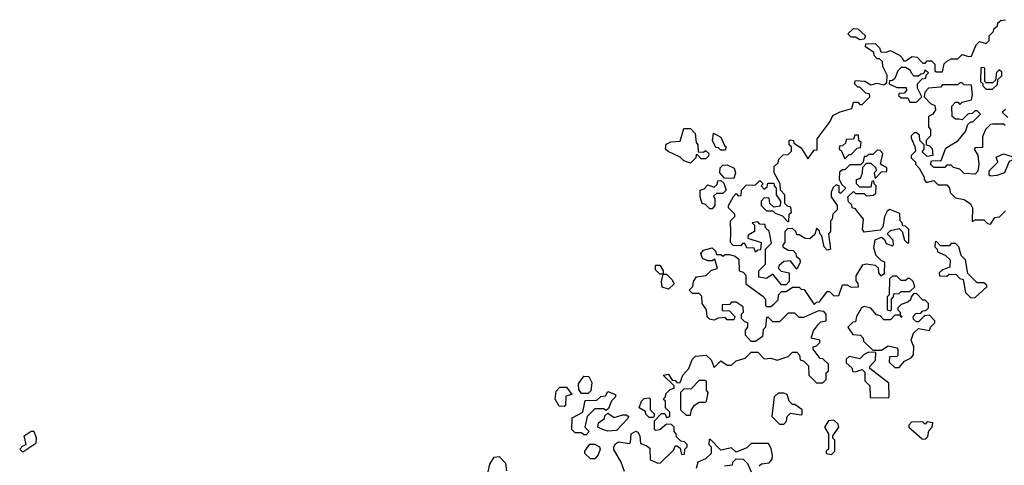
# Model space of a CAD drawing. Extents: x 2640764 to 2777785, y 718840 to 815082.
# Tile 8 of 148: x 2655620 to 2660149, y 727910 to 729960. Entities that reach past the tile are written whole.
import ezdxf

# ---------------------------------------------------------------- set-up
doc = ezdxf.new("R2010")
doc.units = 0

msp = doc.modelspace()

# ---------------------------------------------------------------- linework, layer by layer
at = {"layer": '0CON10XD'}
for points in [[(2659470.7, 729080.7), (2659465, 729090), (2659450, 729095), (2659448.3, 729108.3), (2659431.7, 729121.7), (2659430, 729145), (2659455, 729170), (2659465, 729160), (2659505, 729160), (2659515, 729150), (2659547, 729153), (2659558.3, 729161.7), (2659560, 729195), (2659550, 729205), (2659548.3, 729218.3), (2659540, 729215), (2659535, 729190), (2659485, 729190), (2659470, 729205), (2659470, 729225), (2659488.3, 729231.7), (2659497.5, 729255), (2659498.3, 729281.7), (2659515, 729300), (2659535, 729300), (2659558.3, 729278.3), (2659560, 729265), (2659550, 729255), (2659555, 729230), (2659585, 729260), (2659608.3, 729261.7), (2659608.3, 729278.3), (2659580, 729295), (2659590, 729345), (2659578.3, 729358.3), (2659565, 729360), (2659545, 729340), (2659525, 729340), (2659515, 729330), (2659505, 729330), (2659500, 729305), (2659488.3, 729291.7), (2659438.3, 729291.7), (2659415, 729270), (2659405, 729270), (2659391.7, 729258.3), (2659390, 729225), (2659401.7, 729201.7), (2659420, 729185), (2659395, 729160), (2659390, 729165), (2659390, 729195), (2659375, 729200), (2659361.7, 729188.3), (2659353, 729167), (2659352.5, 729145), (2659380, 729105), (2659380, 729085), (2659360, 729065), (2659357, 729043), (2659350, 729035), (2659350, 728985), (2659340, 728975), (2659350, 728905), (2659335, 728900), (2659320, 728915), (2659310, 728965), (2659300, 728975), (2659298.3, 728988.3), (2659285, 729000), (2659278.3, 728971.7), (2659255, 728952.5), (2659233, 728953), (2659205, 728970), (2659195, 728970), (2659190, 728985), (2659175, 729000), (2659151.7, 728998.3), (2659140, 728985), (2659140, 728935), (2659130, 728925), (2659130, 728915), (2659155, 728900), (2659178.3, 728898.3), (2659190, 728885), (2659191.7, 728871.7), (2659208.3, 728858.3), (2659210, 728845), (2659195, 728812.5), (2659165, 728850), (2659135, 728847.5), (2659111.7, 728828.3), (2659110, 728815), (2659122.5, 728802.5), (2659160, 728795), (2659160, 728755), (2659145, 728740), (2659125, 728740), (2659085, 728790), (2659055, 728770), (2659020, 728775), (2659020, 728805), (2659050, 728835), (2659050, 728905), (2659077.5, 728932.5), (2659067, 728987), (2659051.7, 729001.7), (2659048.3, 729018.3), (2659025, 729020), (2659015, 729030), (2658990, 729025), (2659000, 729015), (2659000, 728985), (2658971.7, 728968.3), (2658970, 728955), (2659030, 728935), (2659028.3, 728901.7), (2659015, 728900), (2659005, 728890), (2658998.3, 728908.3), (2658965, 728910), (2658955, 728930), (2658945, 728930), (2658935, 728920), (2658901.7, 728921.7), (2658890, 728935), (2658891.7, 728981.7), (2658890, 729035), (2658910, 729055), (2658910, 729065), (2658880, 729095), (2658880, 729105), (2658903, 729147), (2658915, 729160), (2658925, 729150), (2658938.3, 729151.7), (2658940, 729175), (2658961.7, 729198.3), (2659005, 729200), (2659025, 729220), (2659040, 729205), (2659030, 729195), (2659045, 729180), (2659058.3, 729191.7), (2659061.7, 729208.3), (2659088.3, 729208.3), (2659090, 729195), (2659100, 729185), (2659100, 729155), (2659120, 729125), (2659118.3, 729101.7), (2659088.3, 729098.3), (2659070, 729115), (2659068.3, 729138.3), (2659045, 729140), (2659030, 729125), (2659030, 729105), (2659055, 729080), (2659085, 729080), (2659095, 729070), (2659128.3, 729058.3), (2659151.7, 729031.7), (2659158.3, 729031.7), (2659160, 729065), (2659170, 729075), (2659167, 729097), (2659151.7, 729101.7), (2659140, 729115), (2659140, 729155), (2659120, 729175), (2659117.5, 729205), (2659090, 729255), (2659090, 729285), (2659108.3, 729301.7), (2659111.7, 729318.3), (2659131.7, 729338.3), (2659155, 729340), (2659170, 729355), (2659170, 729375), (2659160, 729385), (2659160, 729405), (2659165, 729407.5), (2659180, 729405), (2659181.7, 729391.7), (2659215, 729370), (2659245, 729320), (2659275, 729360), (2659288.3, 729361.7), (2659288.3, 729411.7), (2659348.3, 729491.7), (2659360.7, 729519.3), (2659393.6, 729536.4), (2659448.3, 729551.7), (2659455, 729580), (2659475, 729580), (2659485, 729570), (2659495, 729570), (2659530, 729605), (2659528.3, 729618.3), (2659511.7, 729621.7), (2659485, 729650), (2659475, 729650), (2659460, 729665), (2659465, 729680), (2659507, 729677), (2659535, 729660), (2659565, 729667.5), (2659595, 729660), (2659608.3, 729671.7), (2659610, 729705), (2659590, 729745), (2659588.3, 729768.3), (2659575, 729780), (2659565, 729780), (2659550, 729795), (2659548.3, 729808.3), (2659510, 729835), (2659511.7, 729848.3), (2659555, 729850), (2659575, 729830), (2659581.7, 729811.7), (2659605, 729810), (2659625, 729817.5), (2659666.4, 729796.4), (2659680, 729785), (2659685, 729770), (2659695, 729770), (2659725, 729790), (2659748.3, 729788.3), (2659775, 729760), (2659785, 729760), (2659795, 729770), (2659815, 729770), (2659830, 729755), (2659830, 729725), (2659835, 729720), (2659865, 729720), (2659873, 729757), (2659883, 729767), (2659905, 729780), (2659935, 729780), (2659955, 729800), (2659985, 729790), (2659998.3, 729791.7), (2660020, 729845), (2660035, 729860), (2660065, 729850), (2660080, 729865), (2660080, 729885), (2660100, 729905), (2660101.7, 729918.3), (2660118.3, 729931.7), (2660120, 729945), (2660133, 729957), (2660155, 729960)], [(2659485, 729867.5), (2659465, 729880), (2659445, 729880), (2659430, 729895), (2659455, 729920), (2659475, 729917.5), (2659510, 729885), (2659505, 729870), (2659485, 729867.5)], [(2659745, 729580), (2659770, 729605), (2659750, 729645), (2659750, 729665), (2659771.7, 729688.3), (2659788.3, 729691.7), (2659790, 729705), (2659800, 729715), (2659785, 729730), (2659778.3, 729711.7), (2659765, 729710), (2659755, 729700), (2659735, 729700), (2659720, 729715), (2659717, 729727), (2659695, 729740), (2659675, 729740), (2659660, 729725), (2659645, 729690), (2659635, 729680), (2659621.7, 729678.3), (2659620, 729665), (2659655, 729647.5), (2659698.3, 729648.3), (2659700, 729635), (2659688.3, 729621.7), (2659665, 729620), (2659661.7, 729611.7), (2659675, 729600), (2659705, 729600), (2659715, 729580), (2659745, 729580)], [(2660095, 729640), (2660118.3, 729661.7), (2660120, 729685), (2660138.3, 729701.7), (2660138.3, 729718.3), (2660125, 729730), (2660113, 729717), (2660108.3, 729681.7), (2660095, 729670), (2660065, 729670), (2660060, 729675), (2660060, 729735), (2660055, 729740), (2660041.7, 729738.3), (2660040, 729675), (2660050, 729665), (2660050, 729655), (2660065, 729640), (2660095, 729640)], [(2660153, 729473), (2660145, 729480), (2660095, 729480), (2660085, 729477.5), (2660062.5, 729455), (2660048.3, 729421.7), (2660048.3, 729371.7), (2660015, 729370), (2660010, 729365), (2660027, 729337), (2660032.5, 729295), (2660027, 729263), (2660015, 729250), (2659965, 729252.5), (2659945, 729272.5), (2659915, 729280), (2659905, 729290), (2659885, 729290), (2659875, 729280), (2659825, 729280), (2659810, 729295), (2659815, 729310), (2659858.3, 729311.7), (2659880.7, 729369.3), (2659936.4, 729403.6), (2659970, 729445), (2659981.7, 729478.3), (2659995, 729490), (2660005, 729490), (2660040, 729525), (2660025, 729540), (2660015, 729540), (2660001.7, 729528.3), (2659983, 729527), (2659955, 729500), (2659941.7, 729501.7), (2659925, 729502.5), (2659910, 729515), (2659908.3, 729561.7), (2659925, 729580), (2659935, 729580), (2659945, 729570), (2659955, 729580), (2659998.3, 729591.7), (2660003.3, 729615), (2659998.3, 729658.3), (2659965, 729660), (2659955, 729670), (2659945, 729670), (2659935, 729660), (2659865, 729660), (2659855, 729650), (2659800, 729645), (2659783, 729627), (2659780, 729605), (2659810, 729575), (2659830, 729565), (2659832.5, 729545), (2659820, 729525), (2659800, 729515), (2659800, 729465), (2659810, 729455), (2659810, 729425), (2659790, 729405), (2659790, 729385), (2659805, 729380), (2659817, 729367), (2659820, 729335), (2659795, 729330), (2659771.7, 729351.7), (2659780, 729365), (2659780, 729385), (2659760, 729405), (2659758.3, 729428.3), (2659745, 729440), (2659735, 729440), (2659720, 729425), (2659720, 729415), (2659737, 729377), (2659740, 729355), (2659720, 729335), (2659720, 729325), (2659740, 729305), (2659740, 729295), (2659757, 729277), (2659780, 729235), (2659780, 729225), (2659791.7, 729211.7), (2659825, 729220), (2659845, 729200), (2659885, 729200), (2659897.5, 729185), (2659900, 729165), (2659925, 729140), (2659965, 729132.5), (2659993, 729113), (2660002.5, 729095), (2660001.7, 729031.7), (2660015, 729040), (2660055, 729040), (2660071.7, 729021.7), (2660085, 729020), (2660105, 729050), (2660127, 729053), (2660155, 729080)], [(2660155, 729547.5), (2660140, 729535), (2660165, 729510)], [(2658705, 729300), (2658675, 729310), (2658658.3, 729328.3), (2658603, 729353), (2658590, 729365), (2658593, 729387), (2658615, 729397.5), (2658658.3, 729401.7), (2658675, 729460), (2658705, 729460), (2658727, 729437), (2658732.5, 729395), (2658740, 729385), (2658741.7, 729351.7), (2658765, 729350), (2658775, 729357.5), (2658790, 729345), (2658788.3, 729331.7), (2658775, 729320), (2658755, 729320), (2658738.3, 729338.3), (2658731.7, 729338.3), (2658730, 729325), (2658705, 729300)], [(2658865, 729360), (2658845, 729360), (2658835, 729370), (2658821.7, 729371.7), (2658807.5, 729405), (2658811.7, 729438.3), (2658845, 729420), (2658861.7, 729381.7), (2658870, 729375), (2658865, 729360)], [(2659415, 729320), (2659435, 729340), (2659445, 729340), (2659471.7, 729368.3), (2659488.3, 729371.7), (2659490, 729395), (2659480, 729405), (2659478.3, 729428.3), (2659461.7, 729428.3), (2659455, 729410), (2659421.7, 729408.3), (2659418.3, 729391.7), (2659405, 729380), (2659391.7, 729378.3), (2659390, 729365), (2659398.3, 729358.3), (2659415, 729320)], [(2660085, 729240), (2660080, 729245), (2660080, 729265), (2660120, 729305), (2660111.7, 729328.3), (2660145, 729342.5), (2660185, 729330), (2660190, 729315), (2660171.7, 729308.3), (2660150, 729255), (2660115, 729242.5), (2660085, 729240)], [(2658905, 729230), (2658861.7, 729231.7), (2658840, 729255), (2658841.7, 729278.3), (2658855, 729290), (2658875, 729292.5), (2658906.7, 729276.7), (2658912.5, 729255), (2658905, 729230)], [(2658805, 729090), (2658795, 729090), (2658775, 729110), (2658760, 729115), (2658750, 729145), (2658750, 729175), (2658768.3, 729181.7), (2658785, 729200), (2658815, 729190), (2658828.3, 729201.7), (2658831.7, 729218.3), (2658845, 729220), (2658858.3, 729208.3), (2658870, 729175), (2658855, 729160), (2658825, 729160), (2658811.7, 729148.3), (2658817.5, 729137.5), (2658817.5, 729105), (2658805, 729090)], [(2658401.7, 727881.7), (2658387.5, 727925), (2658353.3, 727983.3), (2658352.5, 727995), (2658360.7, 728009.3), (2658375, 728017.5), (2658425, 728010), (2658430, 728015), (2658432.5, 728055), (2658453.6, 728066.4), (2658463, 728063), (2658472.5, 728045), (2658475, 728010), (2658501.7, 728001.7), (2658518.3, 727988.3), (2658520, 727935), (2658555, 727920), (2658568.3, 727921.7), (2658628.3, 727981.7), (2658635, 728000), (2658645, 728000), (2658658.3, 727988.3), (2658665, 727960), (2658678.3, 727961.7), (2658680, 727985), (2658690, 727995), (2658690, 728005), (2658678.3, 728018.3), (2658661.7, 728021.7), (2658641.7, 728041.7), (2658640, 728055), (2658630, 728065), (2658630, 728085), (2658618.3, 728098.3), (2658595, 728100), (2658565, 728072.5), (2658545, 728070), (2658540, 728075), (2658540, 728115), (2658571.7, 728148.3), (2658588.3, 728148.3), (2658595, 728130), (2658610, 728135), (2658610, 728155), (2658590, 728175), (2658590, 728205), (2658580, 728215), (2658590, 728225), (2658591.7, 728238.3), (2658611.7, 728258.3), (2658630, 728265), (2658630, 728275), (2658580, 728325), (2658605, 728330), (2658621.7, 728301.7), (2658635, 728300), (2658645, 728290), (2658658.3, 728291.7), (2658670, 728325), (2658697.5, 728355), (2658713, 728397), (2658728.3, 728411.7), (2658777, 728417), (2658800, 728395), (2658815, 728360), (2658845, 728390), (2658875, 728370), (2658895, 728370), (2658915, 728390), (2658957, 728403), (2658985, 728430), (2659015, 728430), (2659045, 728400), (2659075, 728402.5), (2659105, 728393.3), (2659155, 728410), (2659175, 728430), (2659195, 728430), (2659207, 728417), (2659210, 728395), (2659225, 728390), (2659248.3, 728368.3), (2659250, 728325), (2659285, 728290), (2659315, 728290), (2659330, 728305), (2659330, 728335), (2659340, 728345), (2659340, 728375), (2659315, 728400), (2659301.7, 728401.7), (2659270, 728445), (2659270, 728455), (2659285, 728460), (2659300, 728475), (2659300, 728485), (2659260, 728495), (2659271.7, 728528.3), (2659295, 728560), (2659305, 728570), (2659330, 728575), (2659330, 728605), (2659318.3, 728618.3), (2659295, 728620), (2659225, 728590), (2659205, 728590), (2659185, 728610), (2659155, 728610), (2659115, 728570), (2659085, 728570), (2659065, 728590), (2659055, 728590), (2659050, 728545), (2659040, 728535), (2659037, 728503), (2659005, 728480), (2658985, 728480), (2658958.3, 728508.3), (2658958.3, 728531.7), (2658970, 728545), (2658970, 728565), (2658955, 728570), (2658940, 728585), (2658940, 728605), (2658950, 728615), (2658948.3, 728638.3), (2658915, 728660), (2658895, 728660), (2658885, 728650), (2658851.7, 728648.3), (2658851.7, 728621.7), (2658885, 728620), (2658901.7, 728601.7), (2658910, 728595), (2658905, 728580), (2658875, 728580), (2658865, 728590), (2658833, 728587), (2658815, 728577.5), (2658793, 728583), (2658783, 728593), (2658780, 728625), (2658760, 728655), (2658758.3, 728688.3), (2658745, 728700), (2658715, 728700), (2658700, 728715), (2658717, 728733), (2658720, 728755), (2658733.6, 728776.4), (2658777, 728783), (2658801.7, 728808.3), (2658830, 728815), (2658818.3, 728858.3), (2658805, 728850), (2658785, 728850), (2658760.7, 728860.7), (2658752.5, 728885), (2658765, 728900), (2658805, 728910), (2658820, 728895), (2658825, 728880), (2658845, 728880), (2658855, 728872.5), (2658865, 728880), (2658885, 728880), (2658911.7, 728871.7), (2658928.3, 728858.3), (2658930, 728805), (2658948.3, 728798.3), (2658960, 728785), (2658960, 728745), (2659038.3, 728688.3), (2659050, 728675), (2659050, 728645), (2659055, 728640), (2659075, 728640), (2659088.3, 728651.7), (2659108.3, 728671.7), (2659110, 728695), (2659125, 728710), (2659145, 728710), (2659175, 728730), (2659205, 728730), (2659215, 728720), (2659228.3, 728718.3), (2659275, 728650), (2659285, 728660), (2659298.3, 728661.7), (2659335, 728710), (2659345, 728710), (2659365, 728690), (2659388.3, 728691.7), (2659405, 728740), (2659425, 728740), (2659445, 728730), (2659478.3, 728731.7), (2659477, 728747), (2659468.3, 728758.3), (2659468.3, 728781.7), (2659498.3, 728831.7), (2659515, 728837.5), (2659555, 728830), (2659568.3, 728818.3), (2659570, 728795), (2659581.7, 728781.7), (2659598.3, 728791.7), (2659600, 728845), (2659585, 728850), (2659560, 728875), (2659548.3, 728908.3), (2659555, 728947.5), (2659585, 728960), (2659598.3, 728948.3), (2659605, 728930), (2659635, 728920), (2659640, 728925), (2659637.5, 728945), (2659610, 728975), (2659625, 728990), (2659665, 729000), (2659680, 728985), (2659690, 728945), (2659705, 728930), (2659710, 728935), (2659710, 728995), (2659695, 729010), (2659681.7, 729011.7), (2659680, 729025), (2659670, 729035), (2659668.3, 729068.3), (2659622.5, 729087.5), (2659610.7, 729079.3), (2659597.5, 729055), (2659590, 729005), (2659578.3, 728991.7), (2659505, 728982.5), (2659497.5, 728995), (2659501.7, 729041.7), (2659470.7, 729080.7)], [(2659995, 728680), (2660015, 728682.5), (2660068.3, 728731.7), (2660068.3, 728738.3), (2660055, 728750), (2660025, 728750), (2659981.7, 728791.7), (2659970, 728855), (2659950, 728875), (2659940, 728915), (2659925, 728930), (2659905, 728930), (2659895, 728920), (2659855, 728920), (2659838.3, 728938.3), (2659831.7, 728938.3), (2659830, 728915), (2659840, 728905), (2659841.7, 728891.7), (2659877, 728877), (2659900, 728855), (2659898.3, 728821.7), (2659865, 728810), (2659850, 728795), (2659851.7, 728781.7), (2659885, 728780), (2659895, 728790), (2659928.3, 728788.3), (2659945, 728770), (2659960, 728765), (2659970, 728705), (2659995, 728680)], [(2658605, 728720), (2658575, 728730), (2658572.5, 728755), (2658580, 728790), (2658565, 728790), (2658545, 728810), (2658545, 728830), (2658565, 728830), (2658580, 728805), (2658580, 728790), (2658595, 728790), (2658620, 728765), (2658630, 728745), (2658605, 728720)], [(2659625, 728620), (2659630, 728625), (2659630, 728675), (2659640, 728685), (2659641.7, 728698.3), (2659665, 728700), (2659675, 728710), (2659715, 728710), (2659738.3, 728731.7), (2659730, 728755), (2659715, 728770), (2659705, 728770), (2659695, 728760), (2659675, 728760), (2659655, 728780), (2659635, 728780), (2659621.7, 728768.3), (2659620, 728695), (2659610, 728685), (2659610, 728625), (2659625, 728620)], [(2659665, 728360), (2659690.7, 728389.3), (2659720, 728405), (2659731.7, 728418.3), (2659732.5, 728455), (2659720, 728485), (2659731.7, 728518.3), (2659755, 728540), (2659805, 728530), (2659810, 728545), (2659830, 728565), (2659830, 728575), (2659805, 728600), (2659781.7, 728598.3), (2659755, 728570), (2659745, 728570), (2659731.7, 728581.7), (2659730, 728595), (2659741.7, 728608.3), (2659765, 728610), (2659775, 728620), (2659788.3, 728621.7), (2659800, 728635), (2659800, 728655), (2659785, 728670), (2659775, 728670), (2659745, 728700), (2659731.7, 728698.3), (2659720, 728685), (2659718.3, 728671.7), (2659705, 728660), (2659675, 728650), (2659660, 728635), (2659660, 728625), (2659670, 728615), (2659670, 728600), (2659680, 728595), (2659675, 728590), (2659670, 728600), (2659645, 728600), (2659625, 728580), (2659595, 728580), (2659578.3, 728598.3), (2659561.7, 728601.7), (2659535, 728632.5), (2659505, 728640), (2659492.5, 728635), (2659470, 728595), (2659465, 728570), (2659451.7, 728568.3), (2659430, 728545), (2659451.7, 728511.7), (2659488.3, 728508.3), (2659500, 728495), (2659501.7, 728481.7), (2659545, 728440), (2659585, 728440), (2659615, 728460), (2659655, 728450), (2659660, 728445), (2659660, 728415), (2659655, 728410), (2659621.7, 728408.3), (2659620, 728385), (2659645, 728360), (2659665, 728360)], [(2659615, 728220), (2659620, 728225), (2659618.3, 728288.3), (2659530, 728355), (2659530, 728365), (2659557, 728393), (2659558.3, 728428.3), (2659525, 728430), (2659505, 728420), (2659485, 728400), (2659435, 728410), (2659421.7, 728398.3), (2659421.7, 728381.7), (2659448.3, 728358.3), (2659451.7, 728341.7), (2659465, 728340), (2659495, 728350), (2659508.3, 728338.3), (2659508.3, 728298.3), (2659530, 728275), (2659531.7, 728221.7), (2659615, 728220)], [(2658235, 728240), (2658205, 728240), (2658191.7, 728258.3), (2658190, 728285), (2658215, 728320), (2658238.3, 728318.3), (2658251.7, 728291.7), (2658247, 728253), (2658235, 728240)], [(2658705, 728140), (2658710, 728165), (2658723.6, 728186.4), (2658745, 728200), (2658775, 728200), (2658780, 728205), (2658787.5, 728245), (2658780, 728255), (2658780, 728295), (2658775, 728300), (2658745, 728300), (2658708.3, 728261.7), (2658675, 728260), (2658660, 728245), (2658660, 728165), (2658685, 728140), (2658705, 728140)], [(2658125, 728180), (2658101.7, 728181.7), (2658082.5, 728215), (2658088.3, 728251.7), (2658105, 728270), (2658135, 728270), (2658160, 728235), (2658131.7, 728228.3), (2658130, 728185), (2658125, 728180)], [(2658225, 728050), (2658215, 728050), (2658205, 728060), (2658175, 728060), (2658160, 728075), (2658161.7, 728128.3), (2658210, 728155), (2658221.7, 728208.3), (2658275, 728210), (2658293, 728227), (2658315, 728230), (2658325, 728250), (2658360, 728235), (2658360, 728225), (2658343, 728207), (2658328.3, 728171.7), (2658318.3, 728161.7), (2658305, 728170), (2658265, 728170), (2658230, 728135), (2658220, 728085), (2658240, 728065), (2658225, 728050)], [(2658535, 728130), (2658515, 728130), (2658500, 728145), (2658498.3, 728158.3), (2658470, 728175), (2658480, 728205), (2658493, 728217), (2658515, 728220), (2658520, 728215), (2658520, 728165), (2658540, 728145), (2658535, 728130)], [(2659135, 728100), (2659147, 728113), (2659150, 728135), (2659165, 728150), (2659215, 728142.5), (2659220, 728145), (2659220, 728165), (2659185, 728190), (2659175, 728190), (2659160, 728205), (2659150, 728235), (2659135, 728242.5), (2659108.3, 728241.7), (2659090, 728225), (2659080, 728135), (2659115, 728100), (2659135, 728100)], [(2658325, 728067.5), (2658305, 728072.5), (2658280, 728085), (2658282.5, 728105), (2658310, 728125), (2658311.7, 728138.3), (2658325, 728150), (2658355, 728130), (2658395, 728142.5), (2658411.7, 728141.7), (2658420, 728135), (2658417.5, 728125), (2658365, 728070), (2658325, 728067.5)], [(2659355, 727960), (2659370, 727975), (2659370, 728025), (2659360, 728035), (2659360, 728045), (2659387.5, 728085), (2659385, 728100), (2659365, 728117.5), (2659340, 728115), (2659322.5, 728085), (2659340, 728055), (2659340, 727985), (2659330, 727975), (2659330, 727965), (2659355, 727960)], [(2659785, 728030), (2659797, 728043), (2659801.7, 728068.3), (2659817.5, 728085), (2659820, 728105), (2659795, 728110), (2659785, 728100), (2659775, 728110), (2659721.7, 728108.3), (2659710, 728095), (2659710, 728085), (2659771.7, 728031.7), (2659785, 728030)], [(2655635, 727970), (2655620, 727985), (2655635, 728000), (2655650, 728005), (2655640, 728045), (2655673.3, 728066.7), (2655685, 728067.5), (2655696.4, 728036.4), (2655695, 728010), (2655635, 727970)], [(2659021.7, 727908.3), (2659032.5, 727917.5), (2659068.3, 727921.7), (2659081.7, 727938.3), (2659082.5, 727955), (2659077, 727987), (2659065, 728010), (2658985, 728010), (2658965, 727990), (2658915, 727970), (2658895, 727990), (2658845, 727980), (2658798.3, 728028.3), (2658791.7, 728028.3), (2658790, 728005), (2658800, 727995), (2658800, 727965), (2658775, 727940), (2658740, 727925), (2658732.5, 727895)], [(2658265, 727940), (2658245, 727940), (2658220, 727965), (2658220, 727975), (2658243, 728007), (2658265, 728007.5), (2658287.5, 727995), (2658290, 727985), (2658281.7, 727958.3), (2658265, 727940)], [(2657775, 727880), (2657782.5, 727915), (2657803, 727947), (2657825, 727950), (2657855, 727920), (2657860, 727885)], [(2658861.7, 727908.3), (2658898.3, 727911.7), (2658900, 727925), (2658915, 727940), (2658948.3, 727938.3), (2658968.3, 727918.3), (2658985, 727880)]]:
    msp.add_lwpolyline(points, dxfattribs=at)

doc.saveas('drawing.dxf')
